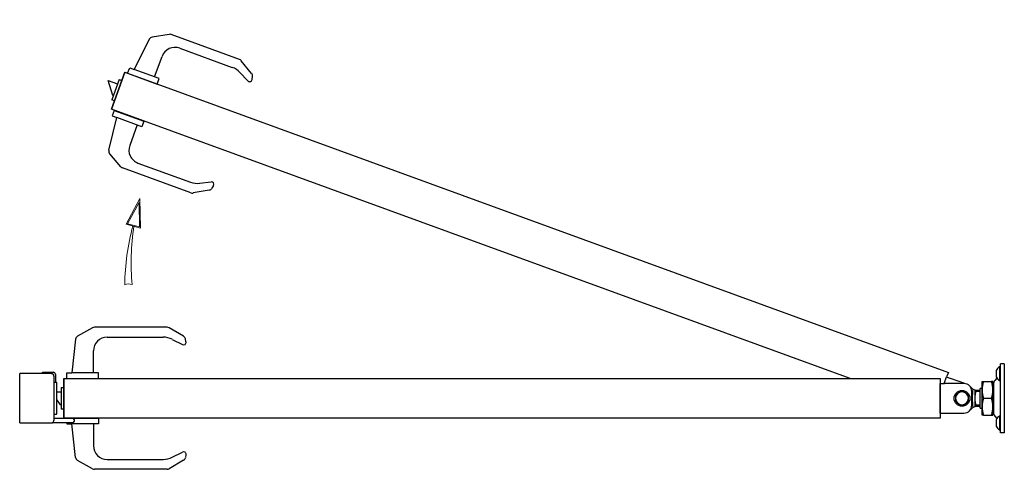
# Model space of a CAD drawing. Header units: inches. Extents: x 1156 to 71303, y -52654 to 51.
# Tile 129 of 217: x 63864 to 64064, y -41965 to -41873. Entities that reach past the tile are written whole.
import ezdxf

# ---------------------------------------------------------------- set-up
doc = ezdxf.new("R2010")
doc.units = ezdxf.units.IN
doc.header["$MEASUREMENT"] = 0
doc.layers.add('AW OGRODZENIA', color=253, linetype='Continuous')

# ---------------------------------------------------------------- blocks, each defined once
blk = doc.blocks.new('zawias_furtka_gora')
at = {"layer": 'AW OGRODZENIA', "ltscale": 25.4}
for p, q in [((60.2, 32), (60.2, 18)), ((61, 32), (60.2, 32)), ((61, 30), (61, 35)), ((65, 35), (61, 35)), ((57.4, 20.5), (55.3, 18)), ((56.7, 28.1), (56.7, 21.9)), ((61, -30), (61, 30)), ((0, 15), (4.2, 15)), ((24, 15), (4.2, 15)), ((42.4, 8.5), (42.4, 17)), ((42.4, 17), (43.9, 17)), ((43.9, 17), (51.9, 17)), ((53.4, 17), (51.9, 17)), ((53.4, 8.5), (53.4, 17)), ((54, 11.9), (53.4, 11.9)), ((54, 14.5), (54, -14.5)), ((60.2, 18), (61, 18)), ((18.7, 5.6), (15.5, 3.8)), ((15.5, 3.8), (15.5, 0)), ((22, 7.5), (18.7, 5.6)), ((25.2, 5.6), (22, 7.5)), ((28.5, 3.8), (25.2, 5.6)), ((28.5, 0), (28.5, 3.8)), ((32, -7), (32, 7)), ((36.1, 8), (33, 9.4)), ((35.1, 8), (35.1, -8)), ((40.4, 6.8), (35.1, 6.8)), ((40.4, 8), (36.1, 8)), ((40.4, -10), (40.4, 10)), ((42.4, 10), (40.4, 10)), ((42.4, -8.5), (42.4, 8.5)), ((53.4, -8.5), (53.4, 8.5)), ((15.5, 0), (15.5, -3.8)), ((15.5, -3.8), (18.7, -5.6)), ((18.7, -5.6), (22, -7.5)), ((22, -7.5), (25.2, -5.6)), ((25.2, -5.6), (28.5, -3.8)), ((28.5, -3.8), (28.5, 0)), ((33, -9.4), (36.1, -8)), ((40.4, -6.8), (35.1, -6.8)), ((36.1, -8), (40.4, -8)), ((40.4, -10), (42.4, -10)), ((42.4, -17), (42.4, -8.5)), ((43.9, 0), (51.9, 0)), ((53.4, -17), (53.4, -8.5)), ((0, -15), (24, -15)), ((43.9, -17), (42.4, -17)), ((43.9, -17), (51.9, -17)), ((51.9, -17), (53.4, -17)), ((53.4, -11.9), (54, -11.9)), ((55.3, -18), (57.4, -20.5)), ((60.2, -18), (60.2, -32)), ((61, -18), (60.2, -18)), ((56.7, -21.9), (56.7, -28.1)), ((61, -35), (61, -30)), ((60.2, -32), (61, -32)), ((65, -35), (61, -35))]:
    blk.add_line(p, q, dxfattribs=at)
at = {"layer": 'AW OGRODZENIA'}
for p, q in [((65, 35), (65, -35)), ((0, -15), (0, 15))]:
    blk.add_line(p, q, dxfattribs=at)
at = {"layer": 'AW OGRODZENIA', "ltscale": 25.4}
blk.add_circle((22, 0), 8, dxfattribs=at)
for centre, radius, start, end in [((63.6, 25.3), 7.5, 117.3197, 157.1768), ((57.1, 28.1), 0.375, 157.1768, 180), ((57.1, 21.9), 0.375, 180, 202.8232), ((63.6, 24.7), 7.5, 202.8232, 242.6803), ((24, 7), 8, 0, 90), ((22, 0), 14.5, 40.4101, 54.7475), ((69, 8.1), 26.6, 160.5356, 179.2083), ((26.8, 8.1), 26.6, 0.7917, 19.4644), ((59.5, 14.5), 5.5, 140, 180), ((22, 0), 6.5, 120, 180), ((22, 0), 6.5, 60, 120), ((22, 0), 6.5, 0, 60), ((106.4, 0), 74, 172.6939, 187.3066), ((67.8, 0), 32.7, 165.8551, 194.145), ((68.6, 8.8), 26.2, 180.6488, 199.6073), ((27.2, 8.8), 26.2, 340.3927, 359.3512), ((22, 0), 6.5, 180, 240), ((22, 0), 6.5, 240, 300), ((24, -7), 8, 270, 0), ((22, 0), 6.5, 300, 0), ((22, 0), 14.5, 305.2525, 319.5797), ((69, -8.9), 26.6, 160.5356, 179.2083), ((68.6, -8.2), 26.2, 180.6488, 199.6073), ((26.8, -8.9), 26.6, 0.7917, 19.4644), ((27.2, -8.2), 26.2, 340.3927, 359.3512), ((59.5, -14.5), 5.5, 180, 220), ((63.6, -24.7), 7.5, 117.3197, 157.1768), ((57.1, -21.9), 0.375, 157.1768, 180), ((57.1, -28.1), 0.375, 180, 202.8232), ((63.6, -25.3), 7.5, 202.8232, 242.6803)]:
    blk.add_arc(centre, radius, start, end, dxfattribs=at)
blk = doc.blocks.new('chwytak_klamka_CLASSIC_gora')
at = {"layer": 'AW OGRODZENIA', "ltscale": 25.4}
for p, q in [((29.1, 71.5), (13.8, 63)), ((104.9, 72), (31, 72)), ((121.4, 62.9), (106.9, 71.4)), ((44, 62), (100.8, 62)), ((123.9, 57.2), (123.3, 60.2)), ((11.8, 59.9), (8, 26)), ((109.8, 59.8), (120.3, 54.5)), ((30, 26), (30, 48)), ((-12.8, 25), (-45, 25)), ((-21.8, 25), (-21.8, 26.5)), ((-21.8, 26.5), (-10.8, 26.5)), ((-10.3, 22.5), (-10.3, 23)), ((-10.3, 22.5), (-10.3, -22.5)), ((-8.8, 24.5), (-8.8, 16)), ((3, 20), (3, 26)), ((3, 26), (8, 26)), ((35, 26), (8, 26)), ((35, 20), (35, 26)), ((-7.6, 16), (-10.1, 16)), ((-7.3, -15.7), (-7.3, 15.7)), ((-3, 11), (-3, -11)), ((-7.3, 6.5), (-3, 6.5)), ((-10.3, -6.1), (-10.3, -6.2)), ((-3.5, -6.5), (-7.3, -1.2)), ((-3.5, -6.5), (-3, -6.5)), ((-10.3, -20), (8.7, -20)), ((-10.1, -16), (-7.6, -16)), ((0, -11), (-3, -11)), ((35, -20), (35, -26)), ((-45, -25), (-12.8, -25)), ((8.7, -24.9), (-12.1, -24.9)), ((3, -24.9), (3, -26)), ((3, -26), (8, -26)), ((11.8, -59.9), (8, -26)), ((35, -26), (8, -26)), ((10.2, -21.5), (10.2, -23.4)), ((30, -26), (30, -48)), ((109.8, -59.8), (120.3, -54.5)), ((123.9, -57.2), (123.3, -60.2)), ((29.1, -71.5), (13.8, -63)), ((44, -62), (100.8, -62)), ((121.4, -62.9), (106.9, -71.4)), ((104.9, -72), (31, -72))]:
    blk.add_line(p, q, dxfattribs=at)
at = {"layer": 'AW OGRODZENIA'}
for p, q in [((-45, -25), (-45, 25)), ((-3, 11), (0, 11)), ((0, 20), (0, -20)), ((3, 20), (35, 20)), ((8.6, -20), (35, -20))]:
    blk.add_line(p, q, dxfattribs=at)
at = {"layer": 'AW OGRODZENIA', "ltscale": 25.4}
for centre, radius, start, end in [((31, 68), 4, 90, 119.0546), ((104.9, 68), 4, 59.5345, 90), ((15.7, 59.5), 4, 119.0546, 173.6598), ((44, 48), 14, 90, 180), ((100.8, 42), 20, 63.0133, 90), ((119.4, 59.5), 4, 10.7186, 59.5345), ((121.5, 56.7), 2.5, 243.0133, 10.7186), ((-12.8, 22.5), 2.5, 80.8944, 90), ((-12.8, 22.5), 2.5, 10.4939, 80.8944), ((-12.3, 23), 2, 0, 90), ((-10.8, 24.5), 2, 0, 90), ((-12.8, 22.5), 2.5, 0, 10.4939), ((-10.1, 15.7), 0.25, 90, 180), ((-7.6, 15.7), 0.25, 0, 90), ((-10.1, -15.7), 0.25, 180, 270), ((-7.6, -15.7), 0.25, 270, 0), ((8.7, -21.5), 1.5, 0, 90), ((-12.8, -22.5), 2.5, 270, 279.1056), ((-12.8, -22.5), 2.5, 279.1056, 349.5061), ((-12.8, -22.5), 2.5, 349.5061, 0), ((8.7, -23.4), 1.5, 270, 0), ((44, -48), 14, 180, 270), ((15.7, -59.5), 4, 186.3402, 240.9454), ((100.8, -42), 20, 270, 296.9867), ((121.5, -56.7), 2.5, 349.2814, 116.9867), ((119.4, -59.5), 4, 300.4655, 349.2814), ((31, -68), 4, 240.9454, 270), ((104.9, -68), 4, 270, 300.4655)]:
    blk.add_arc(centre, radius, start, end, dxfattribs=at)
for centre, start_param, end_param in [((-12.8, 22.5), 3.141593, 3.324746), ((-12.8, -22.5), 2.958439, 3.141593)]:
    blk.add_ellipse(centre, major_axis=(-2.5, 0), ratio=0.996, start_param=start_param, end_param=end_param, dxfattribs=at)
blk = doc.blocks.new('klamka_CLASSIC_gora')
at = {"layer": 'AW OGRODZENIA', "ltscale": 25.4}
for p, q in [((29.1, 71.5), (13.8, 63)), ((104.9, 72), (31, 72)), ((121.4, 62.9), (106.9, 71.4)), ((44, 62), (100.8, 62)), ((123.9, 57.2), (123.3, 60.2)), ((11.8, 59.9), (8, 26)), ((109.8, 59.8), (120.3, 54.5)), ((30, 26), (30, 48)), ((3, 20), (3, 26)), ((3, 26), (8, 26)), ((35, 26), (8, 26)), ((35, 20), (35, 26)), ((-3, 11), (-3, -11)), ((-13, 6.5), (-3, 6.5)), ((-3.5, -6.5), (-13, 6.5)), ((-3.5, -6.5), (-3, -6.5)), ((0, -11), (-3, -11)), ((3, -20), (3, -26)), ((35, -20), (35, -26)), ((3, -26), (8, -26)), ((11.8, -59.9), (8, -26)), ((35, -26), (8, -26)), ((30, -26), (30, -48)), ((109.8, -59.8), (120.3, -54.5)), ((123.9, -57.2), (123.3, -60.2)), ((29.1, -71.5), (13.8, -63)), ((44, -62), (100.8, -62)), ((121.4, -62.9), (106.9, -71.4)), ((104.9, -72), (31, -72))]:
    blk.add_line(p, q, dxfattribs=at)
at = {"layer": 'AW OGRODZENIA'}
for p, q in [((-3, 11), (0, 11)), ((0, 20), (0, -20)), ((3, 20), (35, 20)), ((3, -20), (35, -20))]:
    blk.add_line(p, q, dxfattribs=at)
at = {"layer": 'AW OGRODZENIA', "ltscale": 25.4}
for centre, radius, start, end in [((31, 68), 4, 90, 119.0546), ((104.9, 68), 4, 59.5345, 90), ((15.7, 59.5), 4, 119.0546, 173.6598), ((44, 48), 14, 90, 180), ((100.8, 42), 20, 63.0133, 90), ((119.4, 59.5), 4, 10.7186, 59.5345), ((121.5, 56.7), 2.5, 243.0133, 10.7186), ((44, -48), 14, 180, 270), ((15.7, -59.5), 4, 186.3402, 240.9454), ((100.8, -42), 20, 270, 296.9867), ((121.5, -56.7), 2.5, 349.2814, 116.9867), ((119.4, -59.5), 4, 300.4655, 349.2814), ((31, -68), 4, 240.9454, 270), ((104.9, -68), 4, 270, 300.4655)]:
    blk.add_arc(centre, radius, start, end, dxfattribs=at)

msp = doc.modelspace()

# ---------------------------------------------------------------- linework, layer by layer
at = {"layer": 'AW OGRODZENIA', "color": 251, "linetype": 'Continuous', "lineweight": 0}
for p, q in [((63887.963, -41909.674), (63885.14, -41914.881)), ((63888.089, -41915.633), (63887.963, -41909.674)), ((63887.779, -41910.433), (63885.438, -41914.751)), ((63887.883, -41915.374), (63887.779, -41910.433)), ((63885.14, -41914.881), (63888.089, -41915.633)), ((63885.438, -41914.751), (63887.883, -41915.374))]:
    msp.add_line(p, q, dxfattribs=at)
at = {"layer": 'AW OGRODZENIA'}
msp.add_line((64051.336, -41947.179), (64051.818, -41945.855), dxfattribs=at)
at = {"layer": 'AW OGRODZENIA', "ltscale": 25.4}
for p in [(64051.818, -41945.855), (64055.475, -41947.186)]:
    msp.add_line(p, (64052.617, -41946.146), dxfattribs=at)
at = {"layer": 'AW OGRODZENIA'}
msp.add_lwpolyline([(64032.242, -41946.179), (63882.158, -41891.553), (63884.894, -41884.035), (64052.16, -41944.915), (64051.818, -41945.855)], dxfattribs=at)
msp.add_lwpolyline([(64050.527, -41954.179), (63872.526, -41954.179), (63872.526, -41946.179), (64050.527, -41946.179)], close=True, dxfattribs=at)
at = {"layer": 'AW OGRODZENIA', "color": 251, "linetype": 'Continuous', "lineweight": 0}
for centre, radius, start, end in [((63934.285, -41927.918), 49.434, 165.12773, 179.09748), ((63934.935, -41922.695), 48.779, 171.26224, 185.206), ((63885.627, -41928.802), 1.832, 66.52371, 114.8622)]:
    msp.add_arc(centre, radius, start, end, dxfattribs=at)

# ---------------------------------------------------------------- block references
at = {"layer": 'AW OGRODZENIA', "xscale": 0.2, "yscale": 0.2, "zscale": 0.2, "rotation": 340.0000000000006}
msp.add_blockref('klamka_CLASSIC_gora', (63883.526, -41887.794), dxfattribs=at)
at = {"layer": 'AW OGRODZENIA', "xscale": 0.2, "yscale": 0.2, "zscale": 0.2}
for name, p in [('chwytak_klamka_CLASSIC_gora', (63872.526, -41950.179)), ('zawias_furtka_gora', (64050.527, -41950.179))]:
    msp.add_blockref(name, p, dxfattribs=at)

doc.saveas('drawing.dxf')
